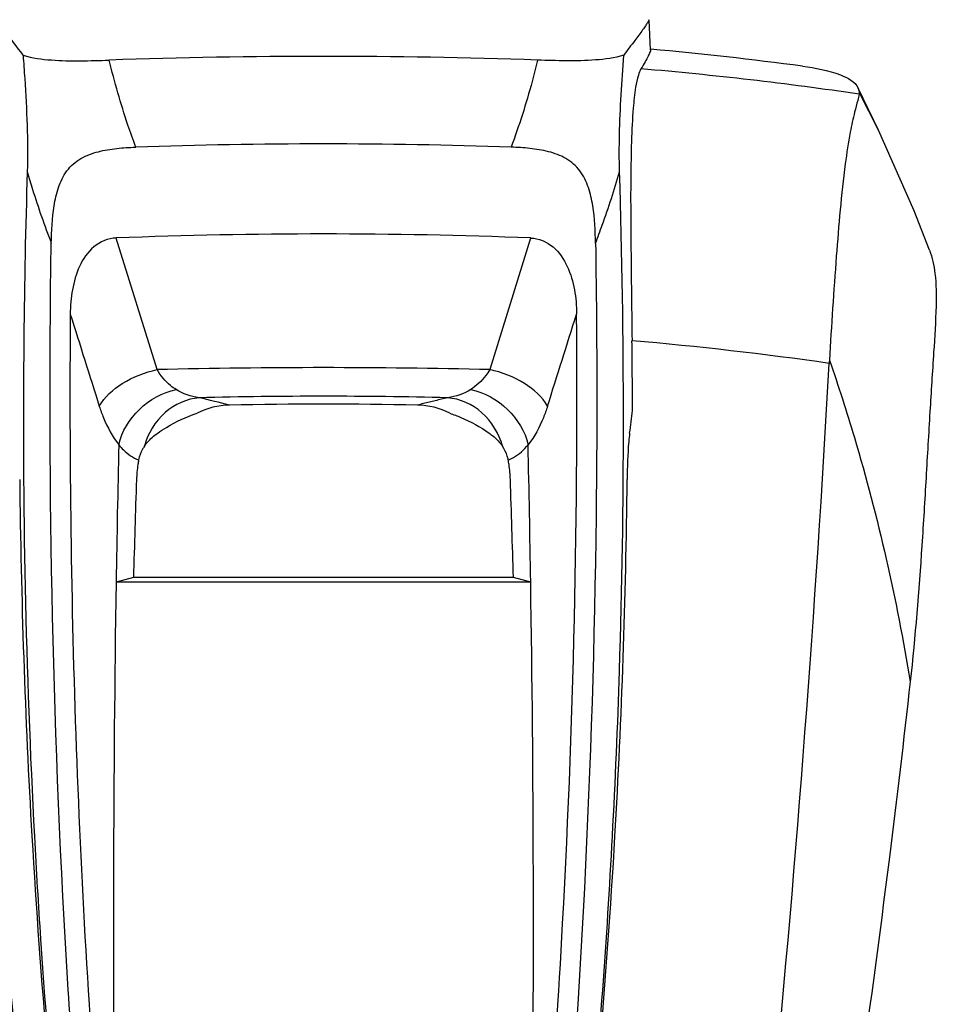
# Model space of a CAD drawing. Header units: millimetres. Extents: x 0 to 4000, y 0 to 3000.
# Tile 91 of 119: x 1419 to 1673, y 2024 to 2297. Entities that reach past the tile are written whole.
import ezdxf

# ---------------------------------------------------------------- set-up
doc = ezdxf.new("R2010")
doc.units = ezdxf.units.MM
doc.header["$LTSCALE"] = 219.99956
doc.layers.get('0').update_dxf_attribs({"linetype": 'CONTINUOUS'})

msp = doc.modelspace()

# ---------------------------------------------------------------- linework, layer by layer
at = {"color": 7, "linetype": 'CONTINUOUS'}
for p, q in [((1593.89, 2289.11), (1593.49, 2297.49)), ((1651.5, 2278.53), (1651.85, 2277.18)), ((1657.14, 2266.83), (1651.5, 2278.53)), ((1657.15, 2266.81), (1657.14, 2266.83)), ((1560.61, 2236.9), (1549.26, 2200.38)), ((1450.37, 2142.66), (1445.55, 2141.39)), ((1555.81, 2142.66), (1450.37, 2142.66)), ((1560.63, 2141.39), (1555.81, 2142.66)), ((1560.63, 2141.39), (1445.55, 2141.39))]:
    msp.add_line(p, q, dxfattribs=at)
at = {"color": 9, "linetype": 'CONTINUOUS'}
for p, q in [((1657.14, 2266.83), (1651.85, 2277.18)), ((1456.91, 2200.38), (1445.56, 2236.9))]:
    msp.add_line(p, q, dxfattribs=at)
at = {"color": 7, "linetype": 'CONTINUOUS'}
msp.add_lwpolyline([(1671.34, 2233.52), (1667.02, 2244.47), (1657.15, 2266.81)], dxfattribs=at)
for centre, radius, start, end in [((1503.09, 579.27), 1708.04, 88.00553, 91.99445), ((1503.12, 1293.45), 1000, 82.35933, 84.79106), ((1503.09, 762.57), 1500.45, 88.00948, 91.99052), ((1503.09, 762.15), 1475.88, 87.76614, 92.23386), ((-491.6, 2184.91), 2080.47, 0.11466, 0.64701), ((1810.32, 2193.18), 167.08, 176.6282, 176.9354), ((1503.09, 799.3), 1391.49, 88.92556, 91.07444), ((860.57, 2277.24), 733.62, 352.6022, 353.09717), ((7444.79, 2046.17), 6000, 178.726345, 179.090689), ((-4438.62, 2046.17), 6000, 0.909311, 1.273655), ((3528.41, 2192.36), 2109.75, 180.61041, 183.30111), ((4673.2, 2057.58), 3223.96, 178.00368, 178.48782), ((-1667.03, 2057.58), 3223.96, 1.51218, 1.99632), ((-522.7, 2192.44), 2110.22, 356.6974, 359.38751), ((7484.61, 2046.09), 6039.82, 179.09593, 180.630422), ((-4429.79, 2046.21), 5991.17, 359.363361, 0.910314), ((3505.09, 2191.06), 2086.39, 183.30224, 186.60229), ((-499, 2191.01), 2086.47, 353.39926, 356.69915)]:
    msp.add_arc(centre, radius, start, end, dxfattribs=at)
at = {"color": 9, "linetype": 'CONTINUOUS'}
for centre, radius, start, end in [((1504.05, 1266.65), 1020.93, 81.67677, 85.10142), ((1503.3, 1223.94), 988.16, 81.84411, 85.03975), ((1503.09, 282.57), 1918.36, 88.62073, 91.37927), ((1503.09, 694.03), 1498.95, 88.68142, 91.31857)]:
    msp.add_arc(centre, radius, start, end, dxfattribs=at)
at = {"color": 7, "linetype": 'CONTINUOUS'}
for points, knots in [([(1419.72, 2287.66), (1418.7, 2289.01), (1416.94, 2291.34), (1414.93, 2294.06), (1413.78, 2295.7), (1413.19, 2296.53), (1412.89, 2297.09), (1412.67, 2297.38), (1412.69, 2297.49)], [0, 0, 0, 0, 0.419271, 0.72575, 0.836594, 0.919185, 0.973526, 1, 1, 1, 1]), ([(1593.49, 2297.49), (1593.5, 2297.38), (1593.28, 2297.09), (1592.99, 2296.53), (1592.4, 2295.7), (1591.25, 2294.06), (1589.23, 2291.34), (1587.48, 2289.01), (1586.45, 2287.66)], [0, 0, 0, 0, 0.026474, 0.080815, 0.163406, 0.27425, 0.580729, 1, 1, 1, 1]), ([(1419.72, 2287.66), (1422.26, 2286.85), (1430.29, 2285.81), (1438.3, 2286.09), (1443.64, 2286.28)], [0, 0, 0, 0, 0.332421, 1, 1, 1, 1]), ([(1419.72, 2287.66), (1419.88, 2285.48), (1420.62, 2274.72), (1421.15, 2263.91), (1420.88, 2255.3)], [0, 0, 0, 0, 0.202084, 1, 1, 1, 1]), ([(1586.45, 2287.66), (1583.92, 2286.85), (1575.88, 2285.81), (1567.88, 2286.09), (1562.53, 2286.28)], [0, 0, 0, 0, 0.332377, 1, 1, 1, 1]), ([(1585.29, 2255.33), (1585.19, 2258.74), (1585.2, 2269.53), (1585.92, 2280.3), (1586.45, 2287.66)], [0, 0, 0, 0, 0.316367, 1, 1, 1, 1]), ([(1593.9, 2289.11), (1593.94, 2288.89), (1593.62, 2288.27), (1593.16, 2287.2), (1592.3, 2285.65), (1591.62, 2284.5), (1591.22, 2283.85)], [0, 0, 0, 0, 0.115521, 0.319979, 0.61397, 1, 1, 1, 1]), ([(1636.08, 2284.57), (1639.65, 2284.09), (1645.02, 2283.2), (1650.62, 2280.35), (1651.5, 2278.53)], [0, 0, 0, 0, 0.63964, 1, 1, 1, 1]), ([(1591.22, 2283.85), (1590.9, 2283.31), (1590.29, 2281.61), (1589.56, 2277.95), (1588.92, 2271.83), (1588.29, 2258.11), (1588.39, 2236.59), (1588.63, 2218.14), (1588.74, 2208.4)], [0, 0, 0, 0, 0.025216, 0.070636, 0.147836, 0.268603, 0.614432, 1, 1, 1, 1]), ([(1651.83, 2276.83), (1651.73, 2276.24), (1651.23, 2274.6), (1650.31, 2271.11), (1649.06, 2265.25), (1647.08, 2251.93), (1645.29, 2230.8), (1644.09, 2212.62), (1643.54, 2203)], [0, 0, 0, 0, 0.023962, 0.068947, 0.145594, 0.265407, 0.611525, 1, 1, 1, 1]), ([(1427.55, 2235.41), (1427.6, 2238.88), (1427.86, 2244.12), (1429.34, 2250.93), (1431.58, 2255.74), (1435.62, 2259.26), (1440.59, 2261.02), (1445.75, 2261.85), (1449.23, 2262.06), (1450.97, 2262.12)], [0, 0, 0, 0, 0.250292, 0.375427, 0.500217, 0.624669, 0.749583, 0.874755, 1, 1, 1, 1]), ([(1578.62, 2235.42), (1578.57, 2238.9), (1578.31, 2244.14), (1576.83, 2250.94), (1574.59, 2255.74), (1570.54, 2259.26), (1565.58, 2261.02), (1560.42, 2261.85), (1556.94, 2262.06), (1555.2, 2262.12)], [0, 0, 0, 0, 0.250296, 0.375428, 0.500217, 0.624667, 0.749582, 0.874756, 1, 1, 1, 1]), ([(1420.88, 2255.3), (1420.4, 2239.9), (1419.12, 2178.43), (1420.41, 2116.9), (1422.86, 2070.88)], [0, 0, 0, 0, 0.250542, 1, 1, 1, 1]), ([(1583.31, 2070.88), (1584.13, 2086.19), (1586.73, 2147.63), (1586.73, 2209.18), (1585.29, 2255.33)], [0, 0, 0, 0, 0.249265, 1, 1, 1, 1]), ([(1437.34, 1959.9), (1435.35, 1982.66), (1428.53, 2074.33), (1426.44, 2166.35), (1427.55, 2235.41)], [0, 0, 0, 0, 0.24861, 1, 1, 1, 1]), ([(1445.56, 2236.9), (1443.34, 2236.81), (1438.85, 2234.92), (1435.05, 2229.12), (1433.21, 2222.56), (1432.83, 2218.04), (1432.81, 2215.78)], [0, 0, 0, 0, 0.247463, 0.497293, 0.748472, 1, 1, 1, 1]), ([(1560.61, 2236.9), (1562.84, 2236.81), (1567.32, 2234.92), (1571.12, 2229.11), (1572.96, 2222.56), (1573.34, 2218.03), (1573.37, 2215.77)], [0, 0, 0, 0, 0.247462, 0.497292, 0.748471, 1, 1, 1, 1]), ([(1578.62, 2235.42), (1578.99, 2212.33), (1579.28, 2120.41), (1574.83, 2028.47), (1568.84, 1959.9)], [0, 0, 0, 0, 0.251191, 1, 1, 1, 1]), ([(1671.34, 2233.52), (1672.13, 2231.46), (1673.17, 2226.26), (1673.24, 2216.75), (1672.37, 2203.97), (1671.38, 2188.12), (1670.35, 2170.24), (1668.87, 2145.24), (1667.34, 2126.36), (1665.97, 2113.78)], [0, 0, 0, 0, 0.05505, 0.130738, 0.237089, 0.37472, 0.527297, 0.684199, 1, 1, 1, 1]), ([(1432.81, 2215.78), (1432.5, 2175.62), (1433.53, 2095.53), (1438.3, 2015.57), (1441.52, 1975.79)], [0, 0, 0, 0, 0.501519, 1, 1, 1, 1]), ([(1564.66, 1975.79), (1566.28, 1995.65), (1571.89, 2075.51), (1573.87, 2155.63), (1573.37, 2215.77)], [0, 0, 0, 0, 0.248783, 1, 1, 1, 1]), ([(1620.83, 1929.36), (1623.36, 1951.99), (1632.81, 2042.74), (1639.69, 2133.75), (1643.48, 2202.11)], [0, 0, 0, 0, 0.249593, 1, 1, 1, 1]), ([(1457.09, 2182.78), (1457.87, 2183.33), (1461.3, 2185.55), (1465.04, 2187.28), (1468.01, 2188.28)], [0, 0, 0, 0, 0.233922, 1, 1, 1, 1]), ([(1538.17, 2188.28), (1539.2, 2187.93), (1543.02, 2186.48), (1546.63, 2184.5), (1549.08, 2182.78)], [0, 0, 0, 0, 0.267331, 1, 1, 1, 1]), ([(1453.38, 2179.1), (1453.63, 2179.48), (1454.69, 2180.88), (1456.03, 2182.04), (1457.09, 2182.78)], [0, 0, 0, 0, 0.261334, 1, 1, 1, 1]), ([(1549.08, 2182.78), (1549.43, 2182.54), (1550.82, 2181.49), (1552.06, 2180.2), (1552.79, 2179.1)], [0, 0, 0, 0, 0.241122, 1, 1, 1, 1]), ([(1588.08, 2182.78), (1587.97, 2181.98), (1587.54, 2177.68), (1587.44, 2173.37), (1587.4, 2169.87)], [0, 0, 0, 0, 0.188959, 1, 1, 1, 1]), ([(1425.67, 1926.3), (1423.85, 1947.27), (1416.3, 2031.19), (1407.69, 2115.02), (1400.64, 2177.85)], [0, 0, 0, 0, 0.24973, 1, 1, 1, 1]), ([(1453.38, 2179.1), (1453.2, 2178.83), (1452.48, 2177.66), (1452, 2176.36), (1451.8, 2175.34)], [0, 0, 0, 0, 0.239987, 1, 1, 1, 1]), ([(1554.38, 2175.34), (1554.31, 2175.69), (1553.97, 2177.01), (1553.35, 2178.26), (1552.79, 2179.1)], [0, 0, 0, 0, 0.261175, 1, 1, 1, 1]), ([(1451.8, 2175.34), (1451.71, 2174.9), (1451.4, 2173.1), (1451.25, 2171.27), (1451.2, 2169.88)], [0, 0, 0, 0, 0.243289, 1, 1, 1, 1]), ([(1554.97, 2169.88), (1554.92, 2171.27), (1554.77, 2173.1), (1554.46, 2174.9), (1554.38, 2175.34)], [0, 0, 0, 0, 0.756715, 1, 1, 1, 1]), ([(1423.46, 1924.11), (1420.4, 1962.81), (1413.36, 2040.44), (1405.42, 2117.98), (1401.2, 2156.88)], [0, 0, 0, 0, 0.498039, 1, 1, 1, 1]), ([(1665.96, 2113.78), (1664.14, 2097.54), (1656.93, 2036.63), (1648.15, 1975.9), (1640.87, 1931.5)], [0, 0, 0, 0, 0.266403, 1, 1, 1, 1]), ([(1422.86, 2070.88), (1423.37, 2061.36), (1425.64, 2023.33), (1428.94, 1985.37), (1431.99, 1956.98)], [0, 0, 0, 0, 0.250367, 1, 1, 1, 1]), ([(1574.18, 1956.98), (1575.2, 1966.44), (1579.01, 2004.34), (1581.79, 2042.34), (1583.31, 2070.88)], [0, 0, 0, 0, 0.249656, 1, 1, 1, 1])]:
    msp.add_open_spline(points, degree=3, knots=knots, dxfattribs=at)
at = {"color": 9, "linetype": 'CONTINUOUS'}
for points, knots in [([(1450.97, 2262.12), (1450.22, 2264.16), (1447.44, 2272.1), (1445.09, 2280.2), (1443.64, 2286.28)], [0, 0, 0, 0, 0.257682, 1, 1, 1, 1]), ([(1562.53, 2286.28), (1562.06, 2284.29), (1559.98, 2276.13), (1557.39, 2268.11), (1555.2, 2262.12)], [0, 0, 0, 0, 0.242533, 1, 1, 1, 1]), ([(1420.88, 2255.3), (1421.35, 2253.66), (1423.35, 2246.98), (1425.66, 2240.39), (1427.55, 2235.47)], [0, 0, 0, 0, 0.243602, 1, 1, 1, 1]), ([(1578.62, 2235.46), (1579.26, 2237.14), (1581.7, 2243.68), (1583.86, 2250.32), (1585.29, 2255.3)], [0, 0, 0, 0, 0.256511, 1, 1, 1, 1]), ([(1643.54, 2203), (1646.02, 2195.91), (1655.43, 2166.69), (1662.2, 2136.65), (1665.97, 2113.78)], [0, 0, 0, 0, 0.244883, 1, 1, 1, 1]), ([(1440.88, 2190.22), (1442.33, 2192.83), (1447.44, 2197.27), (1453.52, 2199.64), (1456.91, 2200.38)], [0, 0, 0, 0, 0.462657, 1, 1, 1, 1]), ([(1462.18, 2194.85), (1461.66, 2195.18), (1459.58, 2196.68), (1457.89, 2198.7), (1456.91, 2200.38)], [0, 0, 0, 0, 0.24203, 1, 1, 1, 1]), ([(1549.26, 2200.38), (1548.93, 2199.8), (1547.51, 2197.66), (1545.59, 2195.86), (1543.99, 2194.85)], [0, 0, 0, 0, 0.260426, 1, 1, 1, 1]), ([(1565.29, 2190.22), (1563.84, 2192.83), (1558.73, 2197.27), (1552.65, 2199.64), (1549.26, 2200.38)], [0, 0, 0, 0, 0.462659, 1, 1, 1, 1]), ([(1446.27, 2179.54), (1447.13, 2183.22), (1451.34, 2190.15), (1458.41, 2194.03), (1462.19, 2194.84)], [0, 0, 0, 0, 0.494826, 1, 1, 1, 1]), ([(1543.99, 2194.84), (1547.76, 2194.03), (1554.83, 2190.15), (1559.05, 2183.22), (1559.9, 2179.54)], [0, 0, 0, 0, 0.505173, 1, 1, 1, 1]), ([(1468.61, 2192.57), (1465.17, 2192.3), (1458.18, 2189.13), (1454.34, 2182.62), (1453.38, 2179.1)], [0, 0, 0, 0, 0.485611, 1, 1, 1, 1]), ([(1552.79, 2179.1), (1551.83, 2182.62), (1547.99, 2189.13), (1541, 2192.3), (1537.56, 2192.57)], [0, 0, 0, 0, 0.514348, 1, 1, 1, 1]), ([(1440.88, 2190.22), (1441.22, 2189.14), (1442.57, 2185.38), (1444.52, 2181.81), (1446.27, 2179.54)], [0, 0, 0, 0, 0.282281, 1, 1, 1, 1]), ([(1565.29, 2190.22), (1564.95, 2189.15), (1563.6, 2185.39), (1561.71, 2181.77), (1559.9, 2179.54)], [0, 0, 0, 0, 0.282136, 1, 1, 1, 1]), ([(1446.27, 2179.54), (1446.68, 2179.03), (1448.24, 2177.31), (1450.22, 2175.9), (1451.8, 2175.34)], [0, 0, 0, 0, 0.279835, 1, 1, 1, 1]), ([(1554.38, 2175.34), (1554.87, 2175.52), (1557, 2176.49), (1558.76, 2178.14), (1559.9, 2179.54)], [0, 0, 0, 0, 0.225786, 1, 1, 1, 1])]:
    msp.add_open_spline(points, degree=3, knots=knots, dxfattribs=at)
at = {"color": 7, "linetype": 'CONTINUOUS'}
for points in [[(1651.83, 2276.83), (1651.85, 2276.94), (1651.86, 2277.06), (1651.85, 2277.18)], [(1432.81, 2215.8), (1435.5, 2207.27), (1438.19, 2198.74), (1440.88, 2190.22)], [(1565.29, 2190.22), (1567.98, 2198.75), (1570.67, 2207.27), (1573.36, 2215.8)], [(1476.99, 2190.54), (1474.2, 2191.21), (1471.41, 2191.91), (1468.61, 2192.57)], [(1534.11, 2191.74), (1533.57, 2191.61), (1533.04, 2191.48), (1532.51, 2191.35)], [(1537.56, 2192.57), (1536.41, 2192.3), (1535.26, 2192.02), (1534.11, 2191.74)], [(1476.99, 2190.54), (1473.91, 2190.48), (1470.74, 2189.72), (1468.01, 2188.28)], [(1532.51, 2191.35), (1531.4, 2191.08), (1530.29, 2190.81), (1529.18, 2190.54)], [(1538.16, 2188.28), (1535.43, 2189.72), (1532.27, 2190.48), (1529.18, 2190.54)]]:
    msp.add_open_spline(points, degree=3, dxfattribs=at)
at = {"color": 9, "linetype": 'CONTINUOUS'}
for points in [[(1468.55, 2192.58), (1466.32, 2192.85), (1464.08, 2193.64), (1462.18, 2194.85)], [(1543.99, 2194.85), (1542.09, 2193.64), (1539.86, 2192.85), (1537.62, 2192.58)]]:
    msp.add_open_spline(points, degree=3, dxfattribs=at)

doc.saveas('drawing.dxf')
